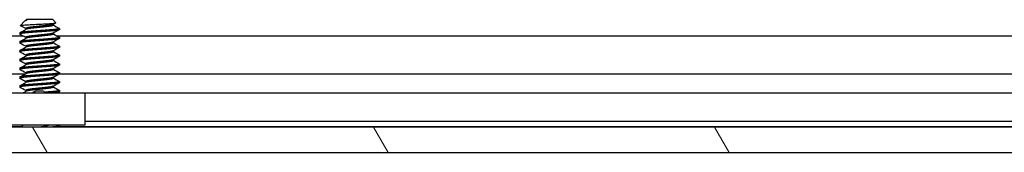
# Model space of a CAD drawing. Header units: millimetres. Extents: x 64 to 1798, y 64 to 1380.
# Tile 33 of 73: x 536.63 to 607.19, y 1141.51 to 1151.04. Entities that reach past the tile are written whole.
import ezdxf

# ---------------------------------------------------------------- set-up
doc = ezdxf.new("R2010")
doc.units = ezdxf.units.MM
doc.header["$LTSCALE"] = 6.666667
doc.layers.add('Hatch (ANSI)', color=7, linetype='Continuous', lineweight=18)
doc.layers.add('Visible (ANSI)', color=7, linetype='Continuous', lineweight=25)

msp = doc.modelspace()

# ---------------------------------------------------------------- hatches: boundary and pattern name
at = {"layer": 'Hatch (ANSI)'}
h = msp.add_hatch(dxfattribs=at)
h.set_pattern_fill('ANSI31', color=256, scale=169.333333, angle=75, style=0)
h.set_pattern_definition([(120, (0, 0), (-18.33087, -10.58333), [])])
h.paths.add_polyline_path([(630.621, 1141.5106), (631.8402, 1142.9131), (631.8402, 1143.314), (241.0612, 1143.314), (241.0612, 1142.9131), (242.2804, 1141.5106)])
h.paths.add_polyline_path([(640.1714, 1141.5106), (640.1714, 1143.314), (635.9042, 1143.314), (635.9042, 1142.9131), (637.1234, 1141.5106)])
h.paths.add_polyline_path([(232.73, 1143.314), (232.73, 1141.5106), (235.778, 1141.5106), (236.9972, 1142.9131), (236.9972, 1143.314)])

# ---------------------------------------------------------------- linework, layer by layer
at = {"layer": 'Visible (ANSI)'}
for p, q in [((536.9845, 1150.9155), (536.6793, 1150.6104)), ((537.0368, 1150.9526), (537.0737, 1150.9734)), ((537.1045, 1151.0356), (537.0579, 1150.9889)), ((537.1119, 1150.9889), (537.0579, 1150.9889)), ((537.0579, 1150.9889), (537.0579, 1150.9644)), ((538.9968, 1151.0356), (537.1045, 1151.0356)), ((538.9968, 1151.0356), (539.2177, 1150.8147)), ((537.0579, 1150.4006), (537.0579, 1150.3294)), ((539.0435, 1150.7099), (539.0435, 1150.6387)), ((539.4731, 1150.4006), (539.4731, 1150.3212)), ((336.1086, 1149.8631), (536.8695, 1149.8631)), ((536.6283, 1150.0831), (536.6283, 1150.0037)), ((537.0579, 1149.7656), (537.0579, 1149.6944)), ((539.0435, 1150.0749), (539.0435, 1150.0037)), ((539.3086, 1149.8631), (632.691, 1149.8631)), ((539.4731, 1149.7656), (539.4731, 1149.6862)), ((536.6283, 1149.4481), (536.6283, 1149.3687)), ((536.6283, 1148.8131), (536.6283, 1148.7337)), ((537.0579, 1149.1306), (537.0579, 1149.0594)), ((539.0435, 1149.4399), (539.0435, 1149.3687)), ((539.0435, 1148.8049), (539.0435, 1148.7337)), ((539.4731, 1149.1306), (539.4731, 1149.0512)), ((536.6283, 1148.1781), (536.6283, 1148.0987)), ((537.0579, 1148.4956), (537.0579, 1148.4244)), ((539.0435, 1148.1699), (539.0435, 1148.0987)), ((539.4731, 1148.4956), (539.4731, 1148.4162)), ((536.6283, 1147.5431), (536.6283, 1147.4637)), ((537.0579, 1147.8606), (537.0579, 1147.7894)), ((539.0435, 1147.5349), (539.0435, 1147.4637)), ((539.4731, 1147.8606), (539.4731, 1147.7812)), ((336.2731, 1147.1565), (537.0579, 1147.1565)), ((536.6283, 1146.9081), (536.6283, 1146.8287)), ((537.0579, 1147.2256), (537.0579, 1147.1544)), ((539.0435, 1146.8999), (539.0435, 1146.8287)), ((539.4731, 1147.2256), (539.4731, 1147.1462)), ((539.4731, 1147.1565), (632.8794, 1147.1565)), ((536.6283, 1146.2731), (536.6283, 1146.1937)), ((537.0579, 1146.5906), (537.0579, 1146.5194)), ((537.0579, 1145.9556), (537.0579, 1145.8844)), ((539.0435, 1146.2649), (539.0435, 1146.1937)), ((539.4731, 1146.5906), (539.4731, 1146.5112)), ((539.4731, 1145.9556), (539.4731, 1145.8762)), ((534.8007, 1145.7706), (541.3007, 1145.7706)), ((541.3007, 1145.7706), (541.3007, 1143.4706)), ((629.0935, 1145.7526), (541.3007, 1145.7526)), ((631.8402, 1143.314), (241.0612, 1143.314)), ((536.7555, 1143.3396), (336.2731, 1143.3396)), ((541.3007, 1143.4706), (534.8007, 1143.4706)), ((536.8865, 1143.4706), (536.7299, 1143.314)), ((539.4623, 1143.3246), (539.4434, 1143.314)), ((539.4731, 1143.4156), (539.4731, 1143.3362)), ((632.577, 1143.3396), (539.4731, 1143.3396)), ((628.4687, 1143.7206), (541.3007, 1143.7206)), ((242.2804, 1141.5106), (630.621, 1141.5106))]:
    msp.add_line(p, q, dxfattribs=at)
msp.add_ellipse((538.0507, 1145.8672), major_axis=(0.343, 0), ratio=0.1068566, start_param=0.4127074, end_param=2.7288852, dxfattribs=at)
for points in [[(537.1119, 1150.9889), (537.0497, 1150.9622), (537.0066, 1150.9376), (536.9845, 1150.9155)], [(536.639, 1150.0947), (536.784, 1150.1757), (536.929, 1150.2568), (537.0737, 1150.3384)], [(536.6827, 1150.6027), (536.678, 1150.6053), (536.6768, 1150.6079), (536.6793, 1150.6104)], [(537.0579, 1150.3924), (536.9329, 1150.4627), (536.8078, 1150.5327), (536.6827, 1150.6027)], [(539.2137, 1150.8055), (539.1516, 1150.7707), (539.0896, 1150.7358), (539.0276, 1150.7009)], [(539.4623, 1150.3096), (539.3173, 1150.2286), (539.1723, 1150.1474), (539.0276, 1150.0659)], [(539.0435, 1150.6469), (539.1829, 1150.5684), (539.3226, 1150.4903), (539.4623, 1150.4122)], [(537.0579, 1149.7574), (536.9184, 1149.8359), (536.7787, 1149.914), (536.639, 1149.9921)], [(536.639, 1149.4597), (536.784, 1149.5407), (536.929, 1149.6218), (537.0737, 1149.7034)], [(539.4623, 1149.6746), (539.3173, 1149.5936), (539.1723, 1149.5124), (539.0276, 1149.4309)], [(539.0435, 1150.0119), (539.1829, 1149.9334), (539.3226, 1149.8553), (539.4623, 1149.7772)], [(537.0579, 1149.1224), (536.9184, 1149.2009), (536.7787, 1149.279), (536.639, 1149.3571)], [(536.639, 1148.8247), (536.784, 1148.9057), (536.929, 1148.9868), (537.0737, 1149.0684)], [(539.4623, 1149.0396), (539.3173, 1148.9586), (539.1723, 1148.8774), (539.0276, 1148.7959)], [(539.0435, 1149.3769), (539.1829, 1149.2984), (539.3226, 1149.2203), (539.4623, 1149.1422)], [(537.0579, 1148.4874), (536.9184, 1148.5659), (536.7787, 1148.644), (536.639, 1148.7221)], [(536.639, 1148.1897), (536.784, 1148.2707), (536.929, 1148.3518), (537.0737, 1148.4334)], [(537.0579, 1147.8524), (536.9184, 1147.9309), (536.7787, 1148.009), (536.639, 1148.0871)], [(539.4623, 1148.4046), (539.3173, 1148.3236), (539.1723, 1148.2424), (539.0276, 1148.1609)], [(539.0435, 1148.7419), (539.1829, 1148.6634), (539.3226, 1148.5853), (539.4623, 1148.5072)], [(539.0435, 1148.1069), (539.1829, 1148.0284), (539.3226, 1147.9503), (539.4623, 1147.8722)], [(536.639, 1147.5547), (536.784, 1147.6357), (536.929, 1147.7168), (537.0737, 1147.7984)], [(537.0579, 1147.2174), (536.9184, 1147.2959), (536.7787, 1147.374), (536.639, 1147.4521)], [(539.4623, 1147.7696), (539.3173, 1147.6886), (539.1723, 1147.6074), (539.0276, 1147.5259)], [(539.0435, 1147.4719), (539.1829, 1147.3934), (539.3226, 1147.3153), (539.4623, 1147.2372)], [(536.639, 1146.9197), (536.784, 1147.0007), (536.929, 1147.0818), (537.0737, 1147.1634)], [(537.0579, 1146.5824), (536.9184, 1146.6609), (536.7787, 1146.739), (536.639, 1146.8171)], [(539.4623, 1147.1346), (539.3173, 1147.0536), (539.1723, 1146.9724), (539.0276, 1146.8909)], [(539.0435, 1146.8369), (539.1829, 1146.7584), (539.3226, 1146.6803), (539.4623, 1146.6022)], [(536.639, 1146.2847), (536.784, 1146.3657), (536.929, 1146.4468), (537.0737, 1146.5284)], [(537.0579, 1145.9474), (536.9184, 1146.0259), (536.7787, 1146.104), (536.639, 1146.1821)], [(539.4623, 1146.4996), (539.3173, 1146.4186), (539.1723, 1146.3374), (539.0276, 1146.2559)], [(539.0435, 1146.2019), (539.1829, 1146.1234), (539.3226, 1146.0453), (539.4623, 1145.9672)], [(536.8551, 1145.7706), (536.928, 1145.8114), (537.0009, 1145.8524), (537.0737, 1145.8934)], [(539.4623, 1145.8646), (539.4063, 1145.8333), (539.3502, 1145.8019), (539.2942, 1145.7706)], [(539.3847, 1143.4706), (539.4106, 1143.4561), (539.4365, 1143.4417), (539.4623, 1143.4272)]]:
    msp.add_open_spline(points, degree=3, dxfattribs=at)
for points, weights in [([(537.1119, 1150.9889), (537.0872, 1150.981), (537.0737, 1150.9734)], [0.941670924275, 0.948650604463, 0.961256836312]), ([(539.4623, 1150.4122), (539.4731, 1150.4062), (539.4731, 1150.4006)], [0.971473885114, 0.983771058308, 1]), ([(536.6283, 1150.0037), (536.6283, 1149.9981), (536.639, 1149.9921)], [1, 0.983771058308, 0.971473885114]), ([(539.4623, 1149.7772), (539.4731, 1149.7712), (539.4731, 1149.7656)], [0.971473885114, 0.983771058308, 1]), ([(536.6283, 1149.3687), (536.6283, 1149.3631), (536.639, 1149.3571)], [1, 0.983771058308, 0.971473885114]), ([(539.4623, 1149.1422), (539.4731, 1149.1362), (539.4731, 1149.1306)], [0.971473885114, 0.983771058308, 1]), ([(536.6283, 1148.7337), (536.6283, 1148.7281), (536.639, 1148.7221)], [1, 0.983771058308, 0.971473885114]), ([(536.6283, 1148.0987), (536.6283, 1148.0931), (536.639, 1148.0871)], [1, 0.983771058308, 0.971473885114]), ([(539.4623, 1148.5072), (539.4731, 1148.5012), (539.4731, 1148.4956)], [0.971473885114, 0.983771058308, 1]), ([(536.6283, 1147.4637), (536.6283, 1147.4581), (536.639, 1147.4521)], [1, 0.983771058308, 0.971473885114]), ([(539.4623, 1147.8722), (539.4731, 1147.8662), (539.4731, 1147.8606)], [0.971473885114, 0.983771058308, 1]), ([(536.6283, 1146.8287), (536.6283, 1146.8231), (536.639, 1146.8171)], [1, 0.983771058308, 0.971473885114]), ([(539.4623, 1147.2372), (539.4731, 1147.2312), (539.4731, 1147.2256)], [0.971473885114, 0.983771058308, 1]), ([(536.6283, 1146.1937), (536.6283, 1146.1881), (536.639, 1146.1821)], [1, 0.983771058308, 0.971473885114]), ([(539.4623, 1146.6022), (539.4731, 1146.5962), (539.4731, 1146.5906)], [0.971473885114, 0.983771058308, 1]), ([(539.4623, 1145.9672), (539.4731, 1145.9612), (539.4731, 1145.9556)], [0.971473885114, 0.983771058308, 1]), ([(539.4731, 1145.8762), (539.4731, 1145.8234), (538.7647, 1145.7706)], [1, 0.866329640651, 0.999392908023]), ([(539.4731, 1143.4156), (539.4731, 1143.3654), (538.8173, 1143.314)], [1, 0.872099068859, 0.988403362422]), ([(539.4731, 1143.3362), (539.4731, 1143.3256), (539.4358, 1143.314)], [1, 0.970058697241, 0.953500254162]), ([(539.4623, 1143.4272), (539.4731, 1143.4212), (539.4731, 1143.4156)], [0.971473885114, 0.983771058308, 1])]:
    msp.add_rational_spline(points, weights, degree=2, dxfattribs=at)
for points, weights, knots in [([(539.4731, 1150.4006), (539.4731, 1150.3477), (538.7619, 1150.2947), (538.0507, 1150.2418), (537.3395, 1150.1889), (536.6283, 1150.136), (536.6283, 1150.0831)], [1, 0.866025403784, 1, 0.866025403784, 1, 0.866025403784, 1], [0.0625, 0.0625, 0.0625, 0.072916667, 0.072916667, 0.083333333, 0.083333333, 0.09375, 0.09375, 0.09375]), ([(539.4731, 1150.3212), (539.4731, 1150.2683), (538.7619, 1150.2154), (538.0507, 1150.1625), (537.3395, 1150.1095), (536.6283, 1150.0566), (536.6283, 1150.0037)], [1, 0.866025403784, 1, 0.866025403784, 1, 0.866025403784, 1], [0.125, 0.125, 0.125, 0.135416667, 0.135416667, 0.145833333, 0.145833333, 0.15625, 0.15625, 0.15625]), ([(538.0507, 1150.5593), (537.7846, 1150.531), (537.5543, 1150.5064), (537.0579, 1150.4535), (537.0579, 1150.4006)], [0.933012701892, 0.933012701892, 1, 0.866025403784, 1], [0.078125, 0.078125, 0.078125, 0.083333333, 0.083333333, 0.09375, 0.09375, 0.09375]), ([(538.0507, 1150.48), (537.7846, 1150.4516), (537.5543, 1150.427), (537.1557, 1150.3846), (537.0737, 1150.3384)], [0.933012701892, 0.933012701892, 1, 0.889515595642, 0.961256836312], [0.078125, 0.078125, 0.078125, 0.083333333, 0.083333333, 0.091923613, 0.091923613, 0.091923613]), ([(539.0276, 1150.7009), (538.9456, 1150.6547), (538.5471, 1150.6122), (538.3167, 1150.5877), (538.0507, 1150.5593)], [0.961256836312, 0.889515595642, 1, 0.933012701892, 0.933012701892], [0.064326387, 0.064326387, 0.064326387, 0.072916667, 0.072916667, 0.078125, 0.078125, 0.078125]), ([(539.0435, 1150.6387), (539.0435, 1150.5858), (538.5471, 1150.5329), (538.3167, 1150.5083), (538.0507, 1150.48)], [1, 0.866025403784, 1, 0.933012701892, 0.933012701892], [0.0625, 0.0625, 0.0625, 0.072916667, 0.072916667, 0.078125, 0.078125, 0.078125]), ([(539.4731, 1149.7656), (539.4731, 1149.7127), (538.7619, 1149.6597), (538.0507, 1149.6068), (537.3395, 1149.5539), (536.6283, 1149.501), (536.6283, 1149.4481)], [1, 0.866025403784, 1, 0.866025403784, 1, 0.866025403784, 1], [0.125, 0.125, 0.125, 0.135416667, 0.135416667, 0.145833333, 0.145833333, 0.15625, 0.15625, 0.15625]), ([(539.4731, 1149.6862), (539.4731, 1149.6333), (538.7619, 1149.5804), (538.0507, 1149.5275), (537.3395, 1149.4745), (536.6283, 1149.4216), (536.6283, 1149.3687)], [1, 0.866025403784, 1, 0.866025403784, 1, 0.866025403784, 1], [0.1875, 0.1875, 0.1875, 0.197916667, 0.197916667, 0.208333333, 0.208333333, 0.21875, 0.21875, 0.21875]), ([(538.0507, 1149.9243), (537.7846, 1149.896), (537.5543, 1149.8714), (537.0579, 1149.8185), (537.0579, 1149.7656)], [0.933012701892, 0.933012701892, 1, 0.866025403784, 1], [0.140625, 0.140625, 0.140625, 0.145833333, 0.145833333, 0.15625, 0.15625, 0.15625]), ([(538.0507, 1149.845), (537.7846, 1149.8166), (537.5543, 1149.792), (537.1557, 1149.7496), (537.0737, 1149.7034)], [0.933012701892, 0.933012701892, 1, 0.889515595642, 0.961256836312], [0.140625, 0.140625, 0.140625, 0.145833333, 0.145833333, 0.154423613, 0.154423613, 0.154423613]), ([(539.0276, 1150.0659), (538.9456, 1150.0197), (538.5471, 1149.9772), (538.3167, 1149.9527), (538.0507, 1149.9243)], [0.961256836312, 0.889515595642, 1, 0.933012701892, 0.933012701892], [0.126826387, 0.126826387, 0.126826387, 0.135416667, 0.135416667, 0.140625, 0.140625, 0.140625]), ([(539.0435, 1150.0037), (539.0435, 1149.9508), (538.5471, 1149.8979), (538.3167, 1149.8733), (538.0507, 1149.845)], [1, 0.866025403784, 1, 0.933012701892, 0.933012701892], [0.125, 0.125, 0.125, 0.135416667, 0.135416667, 0.140625, 0.140625, 0.140625]), ([(539.4731, 1149.1306), (539.4731, 1149.0777), (538.7619, 1149.0247), (538.0507, 1148.9718), (537.3395, 1148.9189), (536.6283, 1148.866), (536.6283, 1148.8131)], [1, 0.866025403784, 1, 0.866025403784, 1, 0.866025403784, 1], [0.1875, 0.1875, 0.1875, 0.197916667, 0.197916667, 0.208333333, 0.208333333, 0.21875, 0.21875, 0.21875]), ([(539.4731, 1149.0512), (539.4731, 1148.9983), (538.7619, 1148.9454), (538.0507, 1148.8925), (537.3395, 1148.8395), (536.6283, 1148.7866), (536.6283, 1148.7337)], [1, 0.866025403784, 1, 0.866025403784, 1, 0.866025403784, 1], [0.25, 0.25, 0.25, 0.260416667, 0.260416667, 0.270833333, 0.270833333, 0.28125, 0.28125, 0.28125]), ([(538.0507, 1149.2893), (537.7846, 1149.261), (537.5543, 1149.2364), (537.0579, 1149.1835), (537.0579, 1149.1306)], [0.933012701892, 0.933012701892, 1, 0.866025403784, 1], [0.203125, 0.203125, 0.203125, 0.208333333, 0.208333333, 0.21875, 0.21875, 0.21875]), ([(538.0507, 1149.21), (537.7846, 1149.1816), (537.5543, 1149.157), (537.1557, 1149.1146), (537.0737, 1149.0684)], [0.933012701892, 0.933012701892, 1, 0.889515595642, 0.961256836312], [0.203125, 0.203125, 0.203125, 0.208333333, 0.208333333, 0.216923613, 0.216923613, 0.216923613]), ([(539.0276, 1149.4309), (538.9456, 1149.3847), (538.5471, 1149.3422), (538.3167, 1149.3177), (538.0507, 1149.2893)], [0.961256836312, 0.889515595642, 1, 0.933012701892, 0.933012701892], [0.189326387, 0.189326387, 0.189326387, 0.197916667, 0.197916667, 0.203125, 0.203125, 0.203125]), ([(539.0435, 1149.3687), (539.0435, 1149.3158), (538.5471, 1149.2629), (538.3167, 1149.2383), (538.0507, 1149.21)], [1, 0.866025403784, 1, 0.933012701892, 0.933012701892], [0.1875, 0.1875, 0.1875, 0.197916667, 0.197916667, 0.203125, 0.203125, 0.203125]), ([(539.0276, 1148.7959), (538.9456, 1148.7497), (538.5471, 1148.7072), (538.3167, 1148.6827), (538.0507, 1148.6543)], [0.961256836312, 0.889515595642, 1, 0.933012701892, 0.933012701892], [0.251826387, 0.251826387, 0.251826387, 0.260416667, 0.260416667, 0.265625, 0.265625, 0.265625]), ([(539.4731, 1148.4956), (539.4731, 1148.4427), (538.7619, 1148.3897), (538.0507, 1148.3368), (537.3395, 1148.2839), (536.6283, 1148.231), (536.6283, 1148.1781)], [1, 0.866025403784, 1, 0.866025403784, 1, 0.866025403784, 1], [0.25, 0.25, 0.25, 0.260416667, 0.260416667, 0.270833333, 0.270833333, 0.28125, 0.28125, 0.28125]), ([(539.4731, 1148.4162), (539.4731, 1148.3633), (538.7619, 1148.3104), (538.0507, 1148.2575), (537.3395, 1148.2045), (536.6283, 1148.1516), (536.6283, 1148.0987)], [1, 0.866025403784, 1, 0.866025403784, 1, 0.866025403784, 1], [0.3125, 0.3125, 0.3125, 0.322916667, 0.322916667, 0.333333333, 0.333333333, 0.34375, 0.34375, 0.34375]), ([(538.0507, 1148.6543), (537.7846, 1148.626), (537.5543, 1148.6014), (537.0579, 1148.5485), (537.0579, 1148.4956)], [0.933012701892, 0.933012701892, 1, 0.866025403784, 1], [0.265625, 0.265625, 0.265625, 0.270833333, 0.270833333, 0.28125, 0.28125, 0.28125]), ([(538.0507, 1148.575), (537.7846, 1148.5466), (537.5543, 1148.522), (537.1557, 1148.4796), (537.0737, 1148.4334)], [0.933012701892, 0.933012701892, 1, 0.889515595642, 0.961256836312], [0.265625, 0.265625, 0.265625, 0.270833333, 0.270833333, 0.279423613, 0.279423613, 0.279423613]), ([(539.0435, 1148.7337), (539.0435, 1148.6808), (538.5471, 1148.6279), (538.3167, 1148.6033), (538.0507, 1148.575)], [1, 0.866025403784, 1, 0.933012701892, 0.933012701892], [0.25, 0.25, 0.25, 0.260416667, 0.260416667, 0.265625, 0.265625, 0.265625]), ([(539.0276, 1148.1609), (538.9456, 1148.1147), (538.5471, 1148.0722), (538.3167, 1148.0477), (538.0507, 1148.0193)], [0.961256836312, 0.889515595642, 1, 0.933012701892, 0.933012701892], [0.314326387, 0.314326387, 0.314326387, 0.322916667, 0.322916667, 0.328125, 0.328125, 0.328125]), ([(539.0435, 1148.0987), (539.0435, 1148.0458), (538.5471, 1147.9929), (538.3167, 1147.9683), (538.0507, 1147.94)], [1, 0.866025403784, 1, 0.933012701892, 0.933012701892], [0.3125, 0.3125, 0.3125, 0.322916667, 0.322916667, 0.328125, 0.328125, 0.328125]), ([(539.4731, 1147.8606), (539.4731, 1147.8077), (538.7619, 1147.7547), (538.0507, 1147.7018), (537.3395, 1147.6489), (536.6283, 1147.596), (536.6283, 1147.5431)], [1, 0.866025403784, 1, 0.866025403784, 1, 0.866025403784, 1], [0.3125, 0.3125, 0.3125, 0.322916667, 0.322916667, 0.333333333, 0.333333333, 0.34375, 0.34375, 0.34375]), ([(539.4731, 1147.7812), (539.4731, 1147.7283), (538.7619, 1147.6754), (538.0507, 1147.6225), (537.3395, 1147.5695), (536.6283, 1147.5166), (536.6283, 1147.4637)], [1, 0.866025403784, 1, 0.866025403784, 1, 0.866025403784, 1], [0.375, 0.375, 0.375, 0.385416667, 0.385416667, 0.395833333, 0.395833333, 0.40625, 0.40625, 0.40625]), ([(538.0507, 1148.0193), (537.7846, 1147.991), (537.5543, 1147.9664), (537.0579, 1147.9135), (537.0579, 1147.8606)], [0.933012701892, 0.933012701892, 1, 0.866025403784, 1], [0.328125, 0.328125, 0.328125, 0.333333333, 0.333333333, 0.34375, 0.34375, 0.34375]), ([(538.0507, 1147.3843), (537.7846, 1147.356), (537.5543, 1147.3314), (537.0579, 1147.2785), (537.0579, 1147.2256)], [0.933012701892, 0.933012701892, 1, 0.866025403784, 1], [0.390625, 0.390625, 0.390625, 0.395833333, 0.395833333, 0.40625, 0.40625, 0.40625]), ([(538.0507, 1147.94), (537.7846, 1147.9116), (537.5543, 1147.887), (537.1557, 1147.8446), (537.0737, 1147.7984)], [0.933012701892, 0.933012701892, 1, 0.889515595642, 0.961256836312], [0.328125, 0.328125, 0.328125, 0.333333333, 0.333333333, 0.341923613, 0.341923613, 0.341923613]), ([(539.0276, 1147.5259), (538.9456, 1147.4797), (538.5471, 1147.4372), (538.3167, 1147.4127), (538.0507, 1147.3843)], [0.961256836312, 0.889515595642, 1, 0.933012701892, 0.933012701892], [0.376826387, 0.376826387, 0.376826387, 0.385416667, 0.385416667, 0.390625, 0.390625, 0.390625]), ([(539.0435, 1147.4637), (539.0435, 1147.4108), (538.5471, 1147.3579), (538.3167, 1147.3333), (538.0507, 1147.305)], [1, 0.866025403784, 1, 0.933012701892, 0.933012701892], [0.375, 0.375, 0.375, 0.385416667, 0.385416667, 0.390625, 0.390625, 0.390625]), ([(539.4731, 1147.2256), (539.4731, 1147.1727), (538.7619, 1147.1197), (538.0507, 1147.0668), (537.3395, 1147.0139), (536.6283, 1146.961), (536.6283, 1146.9081)], [1, 0.866025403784, 1, 0.866025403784, 1, 0.866025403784, 1], [0.375, 0.375, 0.375, 0.385416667, 0.385416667, 0.395833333, 0.395833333, 0.40625, 0.40625, 0.40625]), ([(539.4731, 1147.1462), (539.4731, 1147.0933), (538.7619, 1147.0404), (538.0507, 1146.9875), (537.3395, 1146.9345), (536.6283, 1146.8816), (536.6283, 1146.8287)], [1, 0.866025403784, 1, 0.866025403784, 1, 0.866025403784, 1], [0.4375, 0.4375, 0.4375, 0.447916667, 0.447916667, 0.458333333, 0.458333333, 0.46875, 0.46875, 0.46875]), ([(538.0507, 1146.7493), (537.7846, 1146.721), (537.5543, 1146.6964), (537.0579, 1146.6435), (537.0579, 1146.5906)], [0.933012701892, 0.933012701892, 1, 0.866025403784, 1], [0.453125, 0.453125, 0.453125, 0.458333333, 0.458333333, 0.46875, 0.46875, 0.46875]), ([(538.0507, 1147.305), (537.7846, 1147.2766), (537.5543, 1147.252), (537.1557, 1147.2096), (537.0737, 1147.1634)], [0.933012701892, 0.933012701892, 1, 0.889515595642, 0.961256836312], [0.390625, 0.390625, 0.390625, 0.395833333, 0.395833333, 0.404423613, 0.404423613, 0.404423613]), ([(538.0507, 1146.67), (537.7846, 1146.6416), (537.5543, 1146.617), (537.1557, 1146.5746), (537.0737, 1146.5284)], [0.933012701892, 0.933012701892, 1, 0.889515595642, 0.961256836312], [0.453125, 0.453125, 0.453125, 0.458333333, 0.458333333, 0.466923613, 0.466923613, 0.466923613]), ([(539.0276, 1146.8909), (538.9456, 1146.8447), (538.5471, 1146.8022), (538.3167, 1146.7777), (538.0507, 1146.7493)], [0.961256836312, 0.889515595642, 1, 0.933012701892, 0.933012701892], [0.439326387, 0.439326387, 0.439326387, 0.447916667, 0.447916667, 0.453125, 0.453125, 0.453125]), ([(539.0435, 1146.8287), (539.0435, 1146.7758), (538.5471, 1146.7229), (538.3167, 1146.6983), (538.0507, 1146.67)], [1, 0.866025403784, 1, 0.933012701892, 0.933012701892], [0.4375, 0.4375, 0.4375, 0.447916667, 0.447916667, 0.453125, 0.453125, 0.453125]), ([(539.4731, 1146.5906), (539.4731, 1146.5377), (538.7619, 1146.4847), (538.0507, 1146.4318), (537.3395, 1146.3789), (536.6283, 1146.326), (536.6283, 1146.2731)], [1, 0.866025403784, 1, 0.866025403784, 1, 0.866025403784, 1], [0.4375, 0.4375, 0.4375, 0.447916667, 0.447916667, 0.458333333, 0.458333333, 0.46875, 0.46875, 0.46875]), ([(539.4731, 1146.5112), (539.4731, 1146.4583), (538.7619, 1146.4054), (538.0507, 1146.3525), (537.3395, 1146.2995), (536.6283, 1146.2466), (536.6283, 1146.1937)], [1, 0.866025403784, 1, 0.866025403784, 1, 0.866025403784, 1], [0.5, 0.5, 0.5, 0.510416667, 0.510416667, 0.520833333, 0.520833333, 0.53125, 0.53125, 0.53125]), ([(538.0507, 1146.1143), (537.7846, 1146.086), (537.5543, 1146.0614), (537.0579, 1146.0085), (537.0579, 1145.9556)], [0.933012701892, 0.933012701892, 1, 0.866025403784, 1], [0.515625, 0.515625, 0.515625, 0.520833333, 0.520833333, 0.53125, 0.53125, 0.53125]), ([(538.0507, 1146.035), (537.7846, 1146.0066), (537.5543, 1145.982), (537.1557, 1145.9396), (537.0737, 1145.8934)], [0.933012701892, 0.933012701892, 1, 0.889515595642, 0.961256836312], [0.515625, 0.515625, 0.515625, 0.520833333, 0.520833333, 0.529423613, 0.529423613, 0.529423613]), ([(539.0276, 1146.2559), (538.9456, 1146.2097), (538.5471, 1146.1672), (538.3167, 1146.1427), (538.0507, 1146.1143)], [0.961256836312, 0.889515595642, 1, 0.933012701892, 0.933012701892], [0.501826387, 0.501826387, 0.501826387, 0.510416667, 0.510416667, 0.515625, 0.515625, 0.515625]), ([(539.0435, 1146.1937), (539.0435, 1146.1408), (538.5471, 1146.0879), (538.3167, 1146.0633), (538.0507, 1146.035)], [1, 0.866025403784, 1, 0.933012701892, 0.933012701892], [0.5, 0.5, 0.5, 0.510416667, 0.510416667, 0.515625, 0.515625, 0.515625]), ([(539.4731, 1145.9556), (539.4731, 1145.9027), (538.7619, 1145.8497), (538.6392, 1145.8406), (538.5049, 1145.8306)], [1, 0.866025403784, 1, 0.974007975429, 0.958101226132], [0.5, 0.5, 0.5, 0.510416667, 0.510416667, 0.512437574, 0.512437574, 0.512437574])]:
    msp.add_rational_spline(points, weights, degree=2, knots=knots, dxfattribs=at)
for points, knots in [([(536.6793, 1150.6104), (536.6861, 1150.6172), (536.718, 1150.6233), (536.7904, 1150.6341), (536.8442, 1150.6401), (537.0056, 1150.6547), (537.1246, 1150.6631), (537.3306, 1150.675), (537.4045, 1150.6788), (537.6356, 1150.6906), (537.8012, 1150.6992), (538.1345, 1150.717), (538.2989, 1150.7259), (538.5732, 1150.7412), (538.7219, 1150.7487), (538.9671, 1150.7669), (539.053, 1150.7752), (539.1517, 1150.7889), (539.1796, 1150.7941), (539.2199, 1150.8058), (539.2214, 1150.811), (539.2177, 1150.8147)], [-0.3275077, -0.3275077, -0.3275077, -0.3275077, -0.298679, -0.298679, -0.26513723, -0.26513723, -0.21824944, -0.21824944, -0.19498337, -0.19498337, -0.1484776, -0.1484776, -0.10250817, -0.10250817, -0.06653819, -0.06653819, -0.03897493, -0.03897493, -0.02198565, -0.02198565, -0.000001, -0.000001, -0.000001, -0.000001]), ([(537.5006, 1145.7705), (537.5195, 1145.785), (537.5391, 1145.7983), (537.5868, 1145.8266), (537.6156, 1145.8408), (537.6751, 1145.8648), (537.7062, 1145.8745), (537.7365, 1145.8819)], [0.012495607, 0.012495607, 0.012495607, 0.012495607, 0.0195994, 0.0195994, 0.029259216, 0.029259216, 0.039250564, 0.039250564, 0.039250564, 0.039250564]), ([(538.3649, 1145.8819), (538.408, 1145.8714), (538.4528, 1145.8559), (538.532, 1145.8177), (538.5677, 1145.7958), (538.6008, 1145.7706)], [0, 0, 0, 0, 0.014245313, 0.014245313, 0.026722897, 0.026722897, 0.026722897, 0.026722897]), ([(538.8078, 1143.4706), (538.8002, 1143.4683), (538.7923, 1143.466), (538.6681, 1143.4304), (538.5344, 1143.4052), (538.3161, 1143.3612), (538.1908, 1143.3373), (538.0611, 1143.314)], [-0.078849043, -0.078849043, -0.078849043, -0.078849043, -0.076431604, -0.076431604, -0.041316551, -0.041316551, -0.001073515, -0.001073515, -0.001073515, -0.001073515])]:
    msp.add_open_spline(points, degree=3, knots=knots, dxfattribs=at)

doc.saveas('drawing.dxf')
